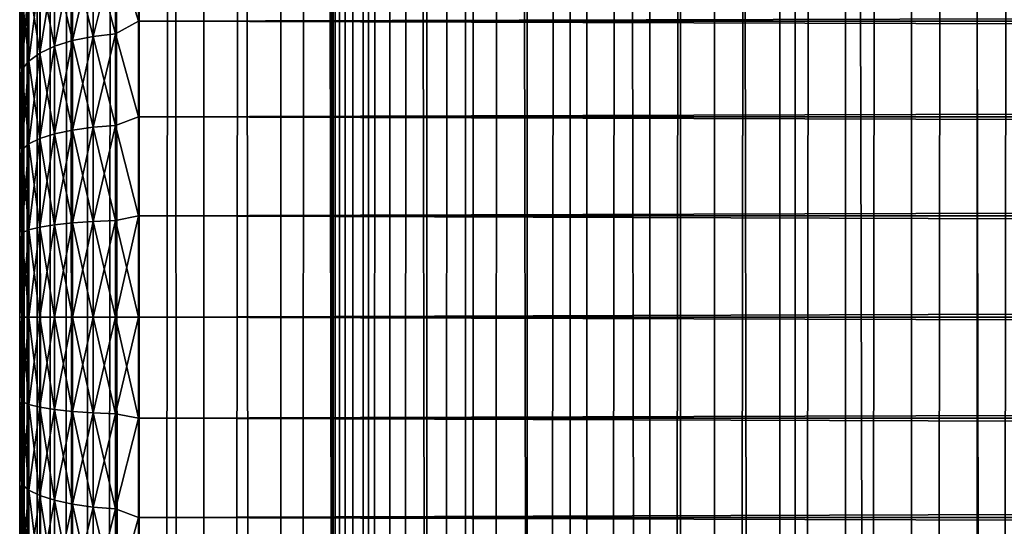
# Model space of a CAD drawing. Extents: x -265 to 265, y 0 to 1027.
# Tile 67 of 256: x -265 to -248.44, y 436.48 to 445.01. Entities that reach past the tile are written whole.
import ezdxf

# ---------------------------------------------------------------- set-up
doc = ezdxf.new("R2010")
doc.units = 0
doc.header["$LTSCALE"] = 41.718519
for name, color, linetype in [('34', 7, 'CONTINUOUS'), ('35', 7, 'CONTINUOUS'), ('36', 7, 'CONTINUOUS'), ('37', 7, 'CONTINUOUS'), ('38', 7, 'CONTINUOUS'), ('67', 7, 'CONTINUOUS'), ('68', 7, 'CONTINUOUS')]:
    doc.layers.add(name, color=color, linetype=linetype)

msp = doc.modelspace()

# ---------------------------------------------------------------- linework, layer by layer
at = {"layer": '34', "color": 7, "linetype": 'CONTINUOUS'}
for points in [[(-265, 445.032, 18.284), (-265, 444.362, 17.949), (-265, 445.032, 36.716), (-265, 445.032, 18.284)], [(-265, 445.032, 36.716), (-265, 444.362, 17.949), (-265, 444.362, 37.051), (-265, 445.032, 36.716)], [(-265, 444.362, 17.949), (-265, 443.669, 17.662), (-265, 444.362, 37.051), (-265, 444.362, 17.949)], [(-265, 444.362, 37.051), (-265, 443.669, 17.662), (-265, 443.669, 37.338), (-265, 444.362, 37.051)], [(-265, 443.669, 17.662), (-265, 442.958, 17.425), (-265, 443.669, 37.338), (-265, 443.669, 17.662)], [(-265, 443.669, 37.338), (-265, 442.958, 17.425), (-265, 442.958, 37.575), (-265, 443.669, 37.338)], [(-265, 442.958, 17.425), (-265, 442.232, 17.24), (-265, 442.958, 37.575), (-265, 442.958, 17.425)], [(-265, 442.958, 37.575), (-265, 442.232, 17.24), (-265, 442.232, 37.76), (-265, 442.958, 37.575)], [(-265, 442.232, 17.24), (-265, 441.494, 17.107), (-265, 442.232, 37.76), (-265, 442.232, 17.24)], [(-265, 442.232, 37.76), (-265, 441.494, 17.107), (-265, 441.494, 37.893), (-265, 442.232, 37.76)], [(-265, 441.494, 17.107), (-265, 440.749, 17.027), (-265, 441.494, 37.893), (-265, 441.494, 17.107)], [(-265, 441.494, 37.893), (-265, 440.749, 17.027), (-265, 440.749, 37.973), (-265, 441.494, 37.893)], [(-265, 440.749, 17.027), (-265, 440, 17), (-265, 440.749, 37.973), (-265, 440.749, 17.027)], [(-265, 440.749, 37.973), (-265, 440, 17), (-265, 440, 38), (-265, 440.749, 37.973)], [(-265, 440, 38), (-265, 440, 17), (-265, 439.251, 17.027), (-265, 440, 38)], [(-265, 439.251, 37.973), (-265, 440, 38), (-265, 439.251, 17.027), (-265, 439.251, 37.973)], [(-265, 438.506, 37.893), (-265, 439.251, 37.973), (-265, 438.506, 17.107), (-265, 438.506, 37.893)], [(-265, 438.506, 17.107), (-265, 439.251, 37.973), (-265, 439.251, 17.027), (-265, 438.506, 17.107)], [(-265, 437.768, 37.76), (-265, 438.506, 37.893), (-265, 437.768, 17.24), (-265, 437.768, 37.76)], [(-265, 437.768, 17.24), (-265, 438.506, 37.893), (-265, 438.506, 17.107), (-265, 437.768, 17.24)], [(-265, 437.042, 37.575), (-265, 437.768, 37.76), (-265, 437.042, 17.425), (-265, 437.042, 37.575)], [(-265, 437.042, 17.425), (-265, 437.768, 37.76), (-265, 437.768, 17.24), (-265, 437.042, 17.425)], [(-265, 436.331, 37.338), (-265, 437.042, 37.575), (-265, 436.331, 17.662), (-265, 436.331, 37.338)], [(-265, 436.331, 17.662), (-265, 437.042, 37.575), (-265, 437.042, 17.425), (-265, 436.331, 17.662)]]:
    msp.add_3dface(points, dxfattribs=at)
at = {"layer": '35', "color": 7, "linetype": 'CONTINUOUS'}
for points in [[(-263, 446.495, 38.18), (-263, 444.98, 38.965), (263, 446.495, 38.18), (-263, 446.495, 38.18)], [(263, 446.495, 38.18), (-263, 444.98, 38.965), (263, 444.98, 38.965), (263, 446.495, 38.18)], [(-263, 444.98, 16.035), (-263, 446.495, 16.82), (263, 444.98, 16.035), (-263, 444.98, 16.035)], [(263, 444.98, 16.035), (-263, 446.495, 16.82), (263, 446.495, 16.82), (263, 444.98, 16.035)], [(-263, 444.98, 38.965), (-263, 443.372, 39.536), (263, 444.98, 38.965), (-263, 444.98, 38.965)], [(263, 444.98, 38.965), (-263, 443.372, 39.536), (263, 443.372, 39.536), (263, 444.98, 38.965)], [(-263, 443.372, 15.464), (-263, 444.98, 16.035), (263, 443.372, 15.464), (-263, 443.372, 15.464)], [(263, 443.372, 15.464), (-263, 444.98, 16.035), (263, 444.98, 16.035), (263, 443.372, 15.464)], [(-263, 443.372, 39.536), (-263, 441.702, 39.884), (263, 443.372, 39.536), (-263, 443.372, 39.536)], [(263, 443.372, 39.536), (-263, 441.702, 39.884), (263, 441.702, 39.884), (263, 443.372, 39.536)], [(-263, 441.702, 15.116), (-263, 443.372, 15.464), (263, 441.702, 15.116), (-263, 441.702, 15.116)], [(263, 441.702, 15.116), (-263, 443.372, 15.464), (263, 443.372, 15.464), (263, 441.702, 15.116)], [(-263, 441.702, 39.884), (-263, 440, 40), (263, 441.702, 39.884), (-263, 441.702, 39.884)], [(263, 441.702, 39.884), (-263, 440, 40), (263, 440, 40), (263, 441.702, 39.884)], [(-263, 440, 15), (-263, 441.702, 15.116), (263, 440, 15), (-263, 440, 15)], [(263, 440, 15), (-263, 441.702, 15.116), (263, 441.702, 15.116), (263, 440, 15)]]:
    msp.add_3dface(points, dxfattribs=at)
at = {"layer": '36', "color": 7, "linetype": 'CONTINUOUS'}
for points in [[(263, 440, 40), (-263, 440, 40), (-263, 438.298, 39.884), (263, 440, 40)], [(-263, 440, 15), (263, 440, 15), (263, 438.298, 15.116), (-263, 440, 15)], [(-263, 438.298, 15.116), (-263, 440, 15), (263, 438.298, 15.116), (-263, 438.298, 15.116)], [(263, 440, 40), (-263, 438.298, 39.884), (263, 438.298, 39.884), (263, 440, 40)], [(-263, 436.628, 15.464), (-263, 438.298, 15.116), (263, 436.628, 15.464), (-263, 436.628, 15.464)], [(263, 436.628, 15.464), (-263, 438.298, 15.116), (263, 438.298, 15.116), (263, 436.628, 15.464)], [(-263, 438.298, 39.884), (-263, 436.628, 39.536), (263, 438.298, 39.884), (-263, 438.298, 39.884)], [(263, 438.298, 39.884), (-263, 436.628, 39.536), (263, 436.628, 39.536), (263, 438.298, 39.884)], [(-263, 435.02, 16.035), (-263, 436.628, 15.464), (263, 435.02, 16.035), (-263, 435.02, 16.035)], [(263, 435.02, 16.035), (-263, 436.628, 15.464), (263, 436.628, 15.464), (263, 435.02, 16.035)], [(-263, 436.628, 39.536), (-263, 435.02, 38.965), (263, 436.628, 39.536), (-263, 436.628, 39.536)], [(263, 436.628, 39.536), (-263, 435.02, 38.965), (263, 435.02, 38.965), (263, 436.628, 39.536)]]:
    msp.add_3dface(points, dxfattribs=at)
at = {"layer": '37', "color": 7, "linetype": 'CONTINUOUS'}
for points in [[(-263, 444.98, 38.965), (-263, 446.495, 38.18), (-263.39, 446.231, 38.292), (-263, 444.98, 38.965)], [(-263, 446.495, 16.82), (-263, 444.98, 16.035), (-263.39, 446.231, 16.708), (-263, 446.495, 16.82)], [(-263.39, 444.769, 15.987), (-263.766, 446.174, 16.807), (-263.39, 446.231, 16.708), (-263.39, 444.769, 15.987)], [(-263.766, 446.174, 38.193), (-263.766, 444.725, 38.908), (-263.39, 446.231, 38.292), (-263.766, 446.174, 38.193)], [(-263.39, 446.231, 38.292), (-263.766, 444.725, 38.908), (-263.39, 444.769, 39.013), (-263.39, 446.231, 38.292)], [(-263, 444.98, 38.965), (-263.39, 446.231, 38.292), (-263.39, 444.769, 39.013), (-263, 444.98, 38.965)], [(-263, 444.98, 16.035), (-263.39, 444.769, 15.987), (-263.39, 446.231, 16.708), (-263, 444.98, 16.035)], [(-264.112, 444.654, 16.263), (-264.415, 445.957, 17.183), (-264.112, 446.081, 16.967), (-264.112, 444.654, 16.263)], [(-264.415, 445.957, 37.817), (-264.415, 444.559, 38.507), (-264.112, 446.081, 38.033), (-264.415, 445.957, 37.817)], [(-264.112, 446.081, 38.033), (-264.415, 444.559, 38.507), (-264.112, 444.654, 38.737), (-264.112, 446.081, 38.033)], [(-263.766, 444.725, 16.092), (-264.112, 446.081, 16.967), (-263.766, 446.174, 16.807), (-263.766, 444.725, 16.092)], [(-264.112, 446.081, 38.033), (-264.112, 444.654, 38.737), (-263.766, 446.174, 38.193), (-264.112, 446.081, 38.033)], [(-263.766, 446.174, 38.193), (-264.112, 444.654, 38.737), (-263.766, 444.725, 38.908), (-263.766, 446.174, 38.193)], [(-264.112, 444.654, 16.263), (-264.112, 446.081, 16.967), (-263.766, 444.725, 16.092), (-264.112, 444.654, 16.263)], [(-263.766, 444.725, 16.092), (-263.766, 446.174, 16.807), (-263.39, 444.769, 15.987), (-263.766, 444.725, 16.092)], [(-264.415, 444.559, 16.493), (-264.664, 445.805, 17.446), (-264.415, 445.957, 17.183), (-264.415, 444.559, 16.493)], [(-264.664, 445.805, 37.554), (-264.664, 444.443, 38.226), (-264.415, 445.957, 37.817), (-264.664, 445.805, 37.554)], [(-264.415, 445.957, 37.817), (-264.664, 444.443, 38.226), (-264.415, 444.559, 38.507), (-264.415, 445.957, 37.817)], [(-264.415, 444.559, 16.493), (-264.415, 445.957, 17.183), (-264.112, 444.654, 16.263), (-264.415, 444.559, 16.493)], [(-264.664, 444.443, 16.774), (-264.849, 445.632, 17.745), (-264.664, 445.805, 17.446), (-264.664, 444.443, 16.774)], [(-264.849, 445.632, 37.255), (-264.849, 444.31, 37.906), (-264.664, 445.805, 37.554), (-264.849, 445.632, 37.255)], [(-264.664, 445.805, 37.554), (-264.849, 444.31, 37.906), (-264.664, 444.443, 38.226), (-264.664, 445.805, 37.554)], [(-264.664, 444.443, 16.774), (-264.664, 445.805, 17.446), (-264.415, 444.559, 16.493), (-264.664, 444.443, 16.774)], [(-264.849, 444.31, 17.094), (-264.962, 445.444, 18.071), (-264.849, 445.632, 17.745), (-264.849, 444.31, 17.094)], [(-264.962, 445.444, 36.929), (-264.962, 444.167, 37.559), (-264.849, 445.632, 37.255), (-264.962, 445.444, 36.929)], [(-264.849, 445.632, 37.255), (-264.962, 444.167, 37.559), (-264.849, 444.31, 37.906), (-264.849, 445.632, 37.255)], [(-264.849, 444.31, 17.094), (-264.849, 445.632, 17.745), (-264.664, 444.443, 16.774), (-264.849, 444.31, 17.094)], [(-264.962, 444.167, 17.441), (-265, 445.032, 18.284), (-264.962, 445.444, 18.071), (-264.962, 444.167, 17.441)], [(-265, 445.032, 36.716), (-265, 444.362, 37.051), (-264.962, 445.444, 36.929), (-265, 445.032, 36.716)], [(-264.962, 445.444, 36.929), (-265, 444.362, 37.051), (-264.962, 444.167, 37.559), (-264.962, 445.444, 36.929)], [(-264.962, 444.167, 17.441), (-264.962, 445.444, 18.071), (-264.849, 444.31, 17.094), (-264.962, 444.167, 17.441)], [(-265, 444.362, 17.949), (-265, 445.032, 18.284), (-264.962, 444.167, 17.441), (-265, 444.362, 17.949)], [(-263, 443.372, 39.536), (-263, 444.98, 38.965), (-263.39, 444.769, 39.013), (-263, 443.372, 39.536)], [(-263, 444.98, 16.035), (-263, 443.372, 15.464), (-263.39, 444.769, 15.987), (-263, 444.98, 16.035)], [(-263.766, 443.196, 15.573), (-264.112, 444.654, 16.263), (-263.766, 444.725, 16.092), (-263.766, 443.196, 15.573)], [(-264.112, 444.654, 38.737), (-264.112, 443.148, 39.248), (-263.766, 444.725, 38.908), (-264.112, 444.654, 38.737)], [(-263.766, 444.725, 38.908), (-264.112, 443.148, 39.248), (-263.766, 443.196, 39.427), (-263.766, 444.725, 38.908)], [(-263.39, 443.225, 15.463), (-263.766, 444.725, 16.092), (-263.39, 444.769, 15.987), (-263.39, 443.225, 15.463)], [(-263.766, 444.725, 38.908), (-263.766, 443.196, 39.427), (-263.39, 444.769, 39.013), (-263.766, 444.725, 38.908)], [(-263.39, 444.769, 39.013), (-263.766, 443.196, 39.427), (-263.39, 443.225, 39.537), (-263.39, 444.769, 39.013)], [(-263.766, 443.196, 15.573), (-263.766, 444.725, 16.092), (-263.39, 443.225, 15.463), (-263.766, 443.196, 15.573)], [(-263, 443.372, 39.536), (-263.39, 444.769, 39.013), (-263.39, 443.225, 39.537), (-263, 443.372, 39.536)], [(-263, 443.372, 15.464), (-263.39, 443.225, 15.463), (-263.39, 444.769, 15.987), (-263, 443.372, 15.464)], [(-264.415, 443.083, 15.993), (-264.664, 444.443, 16.774), (-264.415, 444.559, 16.493), (-264.415, 443.083, 15.993)], [(-264.664, 444.443, 38.226), (-264.664, 443.005, 38.714), (-264.415, 444.559, 38.507), (-264.664, 444.443, 38.226)], [(-264.415, 444.559, 38.507), (-264.664, 443.005, 38.714), (-264.415, 443.083, 39.007), (-264.415, 444.559, 38.507)], [(-264.112, 443.148, 15.752), (-264.415, 444.559, 16.493), (-264.112, 444.654, 16.263), (-264.112, 443.148, 15.752)], [(-264.415, 444.559, 38.507), (-264.415, 443.083, 39.007), (-264.112, 444.654, 38.737), (-264.415, 444.559, 38.507)], [(-264.112, 444.654, 38.737), (-264.415, 443.083, 39.007), (-264.112, 443.148, 39.248), (-264.112, 444.654, 38.737)], [(-264.415, 443.083, 15.993), (-264.415, 444.559, 16.493), (-264.112, 443.148, 15.752), (-264.415, 443.083, 15.993)], [(-264.112, 443.148, 15.752), (-264.112, 444.654, 16.263), (-263.766, 443.196, 15.573), (-264.112, 443.148, 15.752)], [(-264.664, 443.005, 16.286), (-264.849, 444.31, 17.094), (-264.664, 444.443, 16.774), (-264.664, 443.005, 16.286)], [(-264.849, 444.31, 37.906), (-264.849, 442.915, 38.38), (-264.664, 444.443, 38.226), (-264.849, 444.31, 37.906)], [(-264.664, 444.443, 38.226), (-264.849, 442.915, 38.38), (-264.664, 443.005, 38.714), (-264.664, 444.443, 38.226)], [(-264.664, 443.005, 16.286), (-264.664, 444.443, 16.774), (-264.415, 443.083, 15.993), (-264.664, 443.005, 16.286)], [(-265, 443.669, 17.662), (-265, 444.362, 17.949), (-264.962, 444.167, 17.441), (-265, 443.669, 17.662)], [(-265, 444.362, 37.051), (-265, 443.669, 37.338), (-264.962, 444.167, 37.559), (-265, 444.362, 37.051)], [(-264.849, 442.915, 16.62), (-264.962, 444.167, 17.441), (-264.849, 444.31, 17.094), (-264.849, 442.915, 16.62)], [(-264.962, 444.167, 37.559), (-264.962, 442.818, 38.017), (-264.849, 444.31, 37.906), (-264.962, 444.167, 37.559)], [(-264.849, 444.31, 37.906), (-264.962, 442.818, 38.017), (-264.849, 442.915, 38.38), (-264.849, 444.31, 37.906)], [(-264.849, 442.915, 16.62), (-264.849, 444.31, 17.094), (-264.664, 443.005, 16.286), (-264.849, 442.915, 16.62)], [(-264.962, 442.818, 16.983), (-265, 443.669, 17.662), (-264.962, 444.167, 17.441), (-264.962, 442.818, 16.983)], [(-265, 443.669, 37.338), (-265, 442.958, 37.575), (-264.962, 444.167, 37.559), (-265, 443.669, 37.338)], [(-264.962, 444.167, 37.559), (-265, 442.958, 37.575), (-264.962, 442.818, 38.017), (-264.962, 444.167, 37.559)], [(-264.962, 442.818, 16.983), (-264.962, 444.167, 17.441), (-264.849, 442.915, 16.62), (-264.962, 442.818, 16.983)], [(-265, 442.958, 17.425), (-265, 443.669, 17.662), (-264.962, 442.818, 16.983), (-265, 442.958, 17.425)], [(-263.39, 441.627, 15.145), (-263.766, 443.196, 15.573), (-263.39, 443.225, 15.463), (-263.39, 441.627, 15.145)], [(-263.766, 443.196, 39.427), (-263.766, 441.612, 39.742), (-263.39, 443.225, 39.537), (-263.766, 443.196, 39.427)], [(-263.39, 443.225, 39.537), (-263.766, 441.612, 39.742), (-263.39, 441.627, 39.855), (-263.39, 443.225, 39.537)], [(-263, 441.702, 39.884), (-263, 443.372, 39.536), (-263.39, 443.225, 39.537), (-263, 441.702, 39.884)], [(-263, 443.372, 15.464), (-263, 441.702, 15.116), (-263.39, 443.225, 15.463), (-263, 443.372, 15.464)], [(-263, 441.702, 39.884), (-263.39, 443.225, 39.537), (-263.39, 441.627, 39.855), (-263, 441.702, 39.884)], [(-263, 441.702, 15.116), (-263.39, 441.627, 15.145), (-263.39, 443.225, 15.463), (-263, 441.702, 15.116)], [(-264.415, 441.555, 15.689), (-264.664, 443.005, 16.286), (-264.415, 443.083, 15.993), (-264.415, 441.555, 15.689)], [(-264.664, 443.005, 38.714), (-264.664, 441.515, 39.011), (-264.415, 443.083, 39.007), (-264.664, 443.005, 38.714)], [(-264.415, 443.083, 39.007), (-264.664, 441.515, 39.011), (-264.415, 441.555, 39.311), (-264.415, 443.083, 39.007)], [(-264.112, 441.588, 15.442), (-264.415, 443.083, 15.993), (-264.112, 443.148, 15.752), (-264.112, 441.588, 15.442)], [(-264.415, 443.083, 39.007), (-264.415, 441.555, 39.311), (-264.112, 443.148, 39.248), (-264.415, 443.083, 39.007)], [(-264.112, 443.148, 39.248), (-264.415, 441.555, 39.311), (-264.112, 441.588, 39.558), (-264.112, 443.148, 39.248)], [(-264.415, 441.555, 15.689), (-264.415, 443.083, 15.993), (-264.112, 441.588, 15.442), (-264.415, 441.555, 15.689)], [(-263.766, 441.612, 15.258), (-264.112, 443.148, 15.752), (-263.766, 443.196, 15.573), (-263.766, 441.612, 15.258)], [(-264.112, 443.148, 39.248), (-264.112, 441.588, 39.558), (-263.766, 443.196, 39.427), (-264.112, 443.148, 39.248)], [(-263.766, 443.196, 39.427), (-264.112, 441.588, 39.558), (-263.766, 441.612, 39.742), (-263.766, 443.196, 39.427)], [(-264.112, 441.588, 15.442), (-264.112, 443.148, 15.752), (-263.766, 441.612, 15.258), (-264.112, 441.588, 15.442)], [(-263.766, 441.612, 15.258), (-263.766, 443.196, 15.573), (-263.39, 441.627, 15.145), (-263.766, 441.612, 15.258)], [(-265, 442.232, 17.24), (-265, 442.958, 17.425), (-264.962, 442.818, 16.983), (-265, 442.232, 17.24)], [(-265, 442.958, 37.575), (-265, 442.232, 37.76), (-264.962, 442.818, 38.017), (-265, 442.958, 37.575)], [(-264.849, 441.47, 16.333), (-264.962, 442.818, 16.983), (-264.849, 442.915, 16.62), (-264.849, 441.47, 16.333)], [(-264.962, 442.818, 38.017), (-264.962, 441.421, 38.295), (-264.849, 442.915, 38.38), (-264.962, 442.818, 38.017)], [(-264.849, 442.915, 38.38), (-264.962, 441.421, 38.295), (-264.849, 441.47, 38.667), (-264.849, 442.915, 38.38)], [(-264.664, 441.515, 15.989), (-264.849, 442.915, 16.62), (-264.664, 443.005, 16.286), (-264.664, 441.515, 15.989)], [(-264.849, 442.915, 38.38), (-264.849, 441.47, 38.667), (-264.664, 443.005, 38.714), (-264.849, 442.915, 38.38)], [(-264.664, 443.005, 38.714), (-264.849, 441.47, 38.667), (-264.664, 441.515, 39.011), (-264.664, 443.005, 38.714)], [(-264.849, 441.47, 16.333), (-264.849, 442.915, 16.62), (-264.664, 441.515, 15.989), (-264.849, 441.47, 16.333)], [(-264.664, 441.515, 15.989), (-264.664, 443.005, 16.286), (-264.415, 441.555, 15.689), (-264.664, 441.515, 15.989)], [(-264.962, 441.421, 16.705), (-265, 442.232, 17.24), (-264.962, 442.818, 16.983), (-264.962, 441.421, 16.705)], [(-265, 442.232, 37.76), (-265, 441.494, 37.893), (-264.962, 442.818, 38.017), (-265, 442.232, 37.76)], [(-264.962, 442.818, 38.017), (-265, 441.494, 37.893), (-264.962, 441.421, 38.295), (-264.962, 442.818, 38.017)], [(-264.962, 441.421, 16.705), (-264.962, 442.818, 16.983), (-264.849, 441.47, 16.333), (-264.962, 441.421, 16.705)], [(-265, 441.494, 17.107), (-265, 442.232, 17.24), (-264.962, 441.421, 16.705), (-265, 441.494, 17.107)], [(-264.415, 440, 39.413), (-264.112, 440, 39.663), (-264.112, 441.588, 39.558), (-264.415, 440, 39.413)], [(-264.415, 441.555, 39.311), (-264.415, 440, 39.413), (-264.112, 441.588, 39.558), (-264.415, 441.555, 39.311)], [(-264.112, 440, 15.337), (-264.415, 441.555, 15.689), (-264.112, 441.588, 15.442), (-264.112, 440, 15.337)], [(-264.112, 440, 39.663), (-263.766, 440, 39.848), (-263.766, 441.612, 39.742), (-264.112, 440, 39.663)], [(-264.112, 441.588, 39.558), (-264.112, 440, 39.663), (-263.766, 441.612, 39.742), (-264.112, 441.588, 39.558)], [(-263.766, 440, 15.152), (-264.112, 441.588, 15.442), (-263.766, 441.612, 15.258), (-263.766, 440, 15.152)], [(-263.766, 440, 15.152), (-264.112, 440, 15.337), (-264.112, 441.588, 15.442), (-263.766, 440, 15.152)], [(-263.766, 440, 39.848), (-263.39, 440, 39.962), (-263.39, 441.627, 39.855), (-263.766, 440, 39.848)], [(-263.766, 441.612, 39.742), (-263.766, 440, 39.848), (-263.39, 441.627, 39.855), (-263.766, 441.612, 39.742)], [(-263.39, 440, 15.038), (-263.766, 441.612, 15.258), (-263.39, 441.627, 15.145), (-263.39, 440, 15.038)], [(-263.39, 440, 15.038), (-263.766, 440, 15.152), (-263.766, 441.612, 15.258), (-263.39, 440, 15.038)], [(-263, 440, 40), (-263, 441.702, 39.884), (-263.39, 440, 39.962), (-263, 440, 40)], [(-263.39, 440, 39.962), (-263, 441.702, 39.884), (-263.39, 441.627, 39.855), (-263.39, 440, 39.962)], [(-263, 441.702, 15.116), (-263, 440, 15), (-263.39, 441.627, 15.145), (-263, 441.702, 15.116)], [(-263, 440, 15), (-263.39, 440, 15.038), (-263.39, 441.627, 15.145), (-263, 440, 15)], [(-265, 440.749, 17.027), (-265, 441.494, 17.107), (-264.962, 441.421, 16.705), (-265, 440.749, 17.027)], [(-265, 441.494, 37.893), (-265, 440.749, 37.973), (-264.962, 441.421, 38.295), (-265, 441.494, 37.893)], [(-264.962, 440, 16.612), (-265, 440.749, 17.027), (-264.962, 441.421, 16.705), (-264.962, 440, 16.612)], [(-265, 440.749, 37.973), (-265, 440, 38), (-264.962, 441.421, 38.295), (-265, 440.749, 37.973)], [(-265, 440, 38), (-264.962, 440, 38.388), (-264.962, 441.421, 38.295), (-265, 440, 38)], [(-264.962, 440, 38.388), (-264.849, 440, 38.764), (-264.849, 441.47, 38.667), (-264.962, 440, 38.388)], [(-264.962, 441.421, 38.295), (-264.962, 440, 38.388), (-264.849, 441.47, 38.667), (-264.962, 441.421, 38.295)], [(-264.849, 440, 16.236), (-264.962, 441.421, 16.705), (-264.849, 441.47, 16.333), (-264.849, 440, 16.236)], [(-264.849, 440, 16.236), (-264.962, 440, 16.612), (-264.962, 441.421, 16.705), (-264.849, 440, 16.236)], [(-264.849, 440, 38.764), (-264.664, 440, 39.11), (-264.664, 441.515, 39.011), (-264.849, 440, 38.764)], [(-264.849, 441.47, 38.667), (-264.849, 440, 38.764), (-264.664, 441.515, 39.011), (-264.849, 441.47, 38.667)], [(-264.664, 440, 15.89), (-264.849, 441.47, 16.333), (-264.664, 441.515, 15.989), (-264.664, 440, 15.89)], [(-264.664, 440, 15.89), (-264.849, 440, 16.236), (-264.849, 441.47, 16.333), (-264.664, 440, 15.89)], [(-264.664, 440, 39.11), (-264.415, 440, 39.413), (-264.415, 441.555, 39.311), (-264.664, 440, 39.11)], [(-264.664, 441.515, 39.011), (-264.664, 440, 39.11), (-264.415, 441.555, 39.311), (-264.664, 441.515, 39.011)], [(-264.415, 440, 15.587), (-264.664, 441.515, 15.989), (-264.415, 441.555, 15.689), (-264.415, 440, 15.587)], [(-264.415, 440, 15.587), (-264.664, 440, 15.89), (-264.664, 441.515, 15.989), (-264.415, 440, 15.587)], [(-264.112, 440, 15.337), (-264.415, 440, 15.587), (-264.415, 441.555, 15.689), (-264.112, 440, 15.337)], [(-265, 440, 17), (-265, 440.749, 17.027), (-264.962, 440, 16.612), (-265, 440, 17)]]:
    msp.add_3dface(points, dxfattribs=at)
at = {"layer": '38', "color": 7, "linetype": 'CONTINUOUS'}
for points in [[(-265, 439.251, 17.027), (-265, 440, 17), (-264.962, 438.579, 16.705), (-265, 439.251, 17.027)], [(-264.962, 438.579, 16.705), (-265, 440, 17), (-264.962, 440, 16.612), (-264.962, 438.579, 16.705)], [(-265, 440, 38), (-265, 439.251, 37.973), (-264.962, 440, 38.388), (-265, 440, 38)], [(-264.962, 440, 38.388), (-265, 439.251, 37.973), (-264.962, 438.579, 38.295), (-264.962, 440, 38.388)], [(-264.962, 440, 38.388), (-264.962, 438.579, 38.295), (-264.849, 440, 38.764), (-264.962, 440, 38.388)], [(-264.849, 440, 38.764), (-264.962, 438.579, 38.295), (-264.849, 438.53, 38.667), (-264.849, 440, 38.764)], [(-264.962, 438.579, 16.705), (-264.962, 440, 16.612), (-264.849, 438.53, 16.333), (-264.962, 438.579, 16.705)], [(-264.849, 438.53, 16.333), (-264.962, 440, 16.612), (-264.849, 440, 16.236), (-264.849, 438.53, 16.333)], [(-264.849, 440, 38.764), (-264.849, 438.53, 38.667), (-264.664, 440, 39.11), (-264.849, 440, 38.764)], [(-264.664, 440, 39.11), (-264.849, 438.53, 38.667), (-264.664, 438.485, 39.011), (-264.664, 440, 39.11)], [(-264.849, 438.53, 16.333), (-264.849, 440, 16.236), (-264.664, 438.485, 15.989), (-264.849, 438.53, 16.333)], [(-264.664, 438.485, 15.989), (-264.849, 440, 16.236), (-264.664, 440, 15.89), (-264.664, 438.485, 15.989)], [(-264.664, 440, 39.11), (-264.664, 438.485, 39.011), (-264.415, 440, 39.413), (-264.664, 440, 39.11)], [(-264.415, 440, 39.413), (-264.664, 438.485, 39.011), (-264.415, 438.445, 39.311), (-264.415, 440, 39.413)], [(-264.664, 438.485, 15.989), (-264.664, 440, 15.89), (-264.415, 438.445, 15.689), (-264.664, 438.485, 15.989)], [(-264.415, 438.445, 15.689), (-264.664, 440, 15.89), (-264.415, 440, 15.587), (-264.415, 438.445, 15.689)], [(-264.415, 440, 39.413), (-264.415, 438.445, 39.311), (-264.112, 440, 39.663), (-264.415, 440, 39.413)], [(-264.112, 440, 39.663), (-264.415, 438.445, 39.311), (-264.112, 438.412, 39.558), (-264.112, 440, 39.663)], [(-264.415, 438.445, 15.689), (-264.415, 440, 15.587), (-264.112, 438.412, 15.442), (-264.415, 438.445, 15.689)], [(-264.112, 438.412, 15.442), (-264.415, 440, 15.587), (-264.112, 440, 15.337), (-264.112, 438.412, 15.442)], [(-264.112, 440, 39.663), (-264.112, 438.412, 39.558), (-263.766, 440, 39.848), (-264.112, 440, 39.663)], [(-263.766, 440, 39.848), (-264.112, 438.412, 39.558), (-263.766, 438.388, 39.742), (-263.766, 440, 39.848)], [(-264.112, 438.412, 15.442), (-264.112, 440, 15.337), (-263.766, 438.388, 15.258), (-264.112, 438.412, 15.442)], [(-263.766, 438.388, 15.258), (-264.112, 440, 15.337), (-263.766, 440, 15.152), (-263.766, 438.388, 15.258)], [(-263.766, 440, 39.848), (-263.766, 438.388, 39.742), (-263.39, 440, 39.962), (-263.766, 440, 39.848)], [(-263.39, 440, 39.962), (-263.766, 438.388, 39.742), (-263.39, 438.373, 39.855), (-263.39, 440, 39.962)], [(-263.766, 438.388, 15.258), (-263.766, 440, 15.152), (-263.39, 438.373, 15.145), (-263.766, 438.388, 15.258)], [(-263.39, 438.373, 15.145), (-263.766, 440, 15.152), (-263.39, 440, 15.038), (-263.39, 438.373, 15.145)], [(-263, 438.298, 39.884), (-263, 440, 40), (-263.39, 438.373, 39.855), (-263, 438.298, 39.884)], [(-263, 440, 40), (-263.39, 440, 39.962), (-263.39, 438.373, 39.855), (-263, 440, 40)], [(-263, 440, 15), (-263, 438.298, 15.116), (-263.39, 440, 15.038), (-263, 440, 15)], [(-263, 438.298, 15.116), (-263.39, 438.373, 15.145), (-263.39, 440, 15.038), (-263, 438.298, 15.116)], [(-265, 439.251, 37.973), (-265, 438.506, 37.893), (-264.962, 438.579, 38.295), (-265, 439.251, 37.973)], [(-265, 438.506, 17.107), (-265, 439.251, 17.027), (-264.962, 438.579, 16.705), (-265, 438.506, 17.107)], [(-265, 438.506, 37.893), (-265, 437.768, 37.76), (-264.962, 438.579, 38.295), (-265, 438.506, 37.893)], [(-264.962, 438.579, 38.295), (-265, 437.768, 37.76), (-264.962, 437.182, 38.017), (-264.962, 438.579, 38.295)], [(-264.962, 437.182, 16.983), (-265, 438.506, 17.107), (-264.962, 438.579, 16.705), (-264.962, 437.182, 16.983)], [(-264.962, 438.579, 38.295), (-264.962, 437.182, 38.017), (-264.849, 438.53, 38.667), (-264.962, 438.579, 38.295)], [(-264.962, 437.182, 16.983), (-264.962, 438.579, 16.705), (-264.849, 437.085, 16.62), (-264.962, 437.182, 16.983)], [(-264.849, 437.085, 16.62), (-264.962, 438.579, 16.705), (-264.849, 438.53, 16.333), (-264.849, 437.085, 16.62)], [(-265, 437.768, 17.24), (-265, 438.506, 17.107), (-264.962, 437.182, 16.983), (-265, 437.768, 17.24)], [(-264.849, 438.53, 38.667), (-264.962, 437.182, 38.017), (-264.849, 437.085, 38.38), (-264.849, 438.53, 38.667)], [(-264.849, 438.53, 38.667), (-264.849, 437.085, 38.38), (-264.664, 438.485, 39.011), (-264.849, 438.53, 38.667)], [(-264.849, 437.085, 16.62), (-264.849, 438.53, 16.333), (-264.664, 436.995, 16.286), (-264.849, 437.085, 16.62)], [(-264.664, 436.995, 16.286), (-264.849, 438.53, 16.333), (-264.664, 438.485, 15.989), (-264.664, 436.995, 16.286)], [(-264.664, 438.485, 39.011), (-264.849, 437.085, 38.38), (-264.664, 436.995, 38.714), (-264.664, 438.485, 39.011)], [(-264.664, 438.485, 39.011), (-264.664, 436.995, 38.714), (-264.415, 438.445, 39.311), (-264.664, 438.485, 39.011)], [(-264.664, 436.995, 16.286), (-264.664, 438.485, 15.989), (-264.415, 436.917, 15.993), (-264.664, 436.995, 16.286)], [(-264.415, 436.917, 15.993), (-264.664, 438.485, 15.989), (-264.415, 438.445, 15.689), (-264.415, 436.917, 15.993)], [(-264.415, 438.445, 39.311), (-264.664, 436.995, 38.714), (-264.415, 436.917, 39.007), (-264.415, 438.445, 39.311)], [(-264.415, 438.445, 39.311), (-264.415, 436.917, 39.007), (-264.112, 438.412, 39.558), (-264.415, 438.445, 39.311)], [(-264.415, 436.917, 15.993), (-264.415, 438.445, 15.689), (-264.112, 436.852, 15.752), (-264.415, 436.917, 15.993)], [(-264.112, 436.852, 15.752), (-264.415, 438.445, 15.689), (-264.112, 438.412, 15.442), (-264.112, 436.852, 15.752)], [(-264.112, 438.412, 39.558), (-264.415, 436.917, 39.007), (-264.112, 436.852, 39.248), (-264.112, 438.412, 39.558)], [(-264.112, 438.412, 39.558), (-264.112, 436.852, 39.248), (-263.766, 438.388, 39.742), (-264.112, 438.412, 39.558)], [(-264.112, 436.852, 15.752), (-264.112, 438.412, 15.442), (-263.766, 436.804, 15.573), (-264.112, 436.852, 15.752)], [(-263.766, 436.804, 15.573), (-264.112, 438.412, 15.442), (-263.766, 438.388, 15.258), (-263.766, 436.804, 15.573)], [(-263.766, 438.388, 39.742), (-264.112, 436.852, 39.248), (-263.766, 436.804, 39.427), (-263.766, 438.388, 39.742)], [(-263.766, 438.388, 39.742), (-263.766, 436.804, 39.427), (-263.39, 438.373, 39.855), (-263.766, 438.388, 39.742)], [(-263.766, 436.804, 15.573), (-263.766, 438.388, 15.258), (-263.39, 436.775, 15.463), (-263.766, 436.804, 15.573)], [(-263.39, 436.775, 15.463), (-263.766, 438.388, 15.258), (-263.39, 438.373, 15.145), (-263.39, 436.775, 15.463)], [(-263.39, 438.373, 39.855), (-263.766, 436.804, 39.427), (-263.39, 436.775, 39.537), (-263.39, 438.373, 39.855)], [(-263, 438.298, 15.116), (-263.39, 436.775, 15.463), (-263.39, 438.373, 15.145), (-263, 438.298, 15.116)], [(-263, 438.298, 39.884), (-263.39, 438.373, 39.855), (-263.39, 436.775, 39.537), (-263, 438.298, 39.884)], [(-263, 438.298, 15.116), (-263, 436.628, 15.464), (-263.39, 436.775, 15.463), (-263, 438.298, 15.116)], [(-263, 436.628, 39.536), (-263, 438.298, 39.884), (-263.39, 436.775, 39.537), (-263, 436.628, 39.536)], [(-265, 437.768, 37.76), (-265, 437.042, 37.575), (-264.962, 437.182, 38.017), (-265, 437.768, 37.76)], [(-265, 437.042, 17.425), (-265, 437.768, 17.24), (-264.962, 437.182, 16.983), (-265, 437.042, 17.425)], [(-265, 437.042, 37.575), (-265, 436.331, 37.338), (-264.962, 437.182, 38.017), (-265, 437.042, 37.575)], [(-264.962, 437.182, 38.017), (-265, 436.331, 37.338), (-264.962, 435.833, 37.559), (-264.962, 437.182, 38.017)], [(-264.962, 435.833, 17.441), (-265, 437.042, 17.425), (-264.962, 437.182, 16.983), (-264.962, 435.833, 17.441)], [(-264.962, 437.182, 38.017), (-264.962, 435.833, 37.559), (-264.849, 437.085, 38.38), (-264.962, 437.182, 38.017)], [(-264.962, 435.833, 17.441), (-264.962, 437.182, 16.983), (-264.849, 435.69, 17.094), (-264.962, 435.833, 17.441)], [(-264.849, 435.69, 17.094), (-264.962, 437.182, 16.983), (-264.849, 437.085, 16.62), (-264.849, 435.69, 17.094)], [(-264.849, 437.085, 38.38), (-264.962, 435.833, 37.559), (-264.849, 435.69, 37.906), (-264.849, 437.085, 38.38)], [(-264.849, 437.085, 38.38), (-264.849, 435.69, 37.906), (-264.664, 436.995, 38.714), (-264.849, 437.085, 38.38)], [(-264.849, 435.69, 17.094), (-264.849, 437.085, 16.62), (-264.664, 435.557, 16.774), (-264.849, 435.69, 17.094)], [(-264.664, 435.557, 16.774), (-264.849, 437.085, 16.62), (-264.664, 436.995, 16.286), (-264.664, 435.557, 16.774)], [(-265, 436.331, 17.662), (-265, 437.042, 17.425), (-264.962, 435.833, 17.441), (-265, 436.331, 17.662)], [(-264.664, 436.995, 38.714), (-264.849, 435.69, 37.906), (-264.664, 435.557, 38.226), (-264.664, 436.995, 38.714)], [(-264.664, 436.995, 38.714), (-264.664, 435.557, 38.226), (-264.415, 436.917, 39.007), (-264.664, 436.995, 38.714)], [(-264.664, 435.557, 16.774), (-264.664, 436.995, 16.286), (-264.415, 435.441, 16.493), (-264.664, 435.557, 16.774)], [(-264.415, 435.441, 16.493), (-264.664, 436.995, 16.286), (-264.415, 436.917, 15.993), (-264.415, 435.441, 16.493)], [(-264.415, 436.917, 39.007), (-264.664, 435.557, 38.226), (-264.415, 435.441, 38.507), (-264.415, 436.917, 39.007)], [(-264.415, 436.917, 39.007), (-264.415, 435.441, 38.507), (-264.112, 436.852, 39.248), (-264.415, 436.917, 39.007)], [(-264.415, 435.441, 16.493), (-264.415, 436.917, 15.993), (-264.112, 435.346, 16.263), (-264.415, 435.441, 16.493)], [(-264.112, 435.346, 16.263), (-264.415, 436.917, 15.993), (-264.112, 436.852, 15.752), (-264.112, 435.346, 16.263)], [(-264.112, 436.852, 39.248), (-264.415, 435.441, 38.507), (-264.112, 435.346, 38.737), (-264.112, 436.852, 39.248)], [(-264.112, 436.852, 39.248), (-264.112, 435.346, 38.737), (-263.766, 436.804, 39.427), (-264.112, 436.852, 39.248)], [(-264.112, 435.346, 16.263), (-264.112, 436.852, 15.752), (-263.766, 435.275, 16.092), (-264.112, 435.346, 16.263)], [(-263.766, 435.275, 16.092), (-264.112, 436.852, 15.752), (-263.766, 436.804, 15.573), (-263.766, 435.275, 16.092)], [(-263.766, 436.804, 39.427), (-264.112, 435.346, 38.737), (-263.766, 435.275, 38.908), (-263.766, 436.804, 39.427)], [(-263.766, 436.804, 39.427), (-263.766, 435.275, 38.908), (-263.39, 436.775, 39.537), (-263.766, 436.804, 39.427)], [(-263.766, 435.275, 16.092), (-263.766, 436.804, 15.573), (-263.39, 435.231, 15.987), (-263.766, 435.275, 16.092)], [(-263.39, 435.231, 15.987), (-263.766, 436.804, 15.573), (-263.39, 436.775, 15.463), (-263.39, 435.231, 15.987)], [(-263.39, 436.775, 39.537), (-263.766, 435.275, 38.908), (-263.39, 435.231, 39.013), (-263.39, 436.775, 39.537)], [(-263, 436.628, 15.464), (-263.39, 435.231, 15.987), (-263.39, 436.775, 15.463), (-263, 436.628, 15.464)], [(-263, 436.628, 39.536), (-263.39, 436.775, 39.537), (-263.39, 435.231, 39.013), (-263, 436.628, 39.536)], [(-263, 436.628, 15.464), (-263, 435.02, 16.035), (-263.39, 435.231, 15.987), (-263, 436.628, 15.464)], [(-263, 435.02, 38.965), (-263, 436.628, 39.536), (-263.39, 435.231, 39.013), (-263, 435.02, 38.965)]]:
    msp.add_3dface(points, dxfattribs=at)
at = {"layer": '67', "color": 7, "linetype": 'CONTINUOUS'}
for points in [[(-265, 1), (-264.872, 1, 1.958), (-265, 1019), (-265, 1)], [(-265, 1019), (-264.872, 1, 1.958), (-264.872, 1019, 1.958), (-265, 1019)], [(-264.872, 1, 1.958), (-264.489, 1, 3.882), (-264.872, 1019, 1.958), (-264.872, 1, 1.958)], [(-264.872, 1019, 1.958), (-264.489, 1, 3.882), (-264.489, 1019, 3.882), (-264.872, 1019, 1.958)], [(-264.489, 1, 3.882), (-263.858, 1, 5.74), (-264.489, 1019, 3.882), (-264.489, 1, 3.882)], [(-264.489, 1019, 3.882), (-263.858, 1, 5.74), (-263.858, 1019, 5.74), (-264.489, 1019, 3.882)], [(-263.858, 1, 5.74), (-262.99, 1, 7.5), (-263.858, 1019, 5.74), (-263.858, 1, 5.74)], [(-263.858, 1019, 5.74), (-262.99, 1, 7.5), (-262.99, 1019, 7.5), (-263.858, 1019, 5.74)], [(-262.99, 1, 7.5), (-261.9, 1, 9.131), (-262.99, 1019, 7.5), (-262.99, 1, 7.5)], [(-262.99, 1019, 7.5), (-261.9, 1, 9.131), (-261.9, 1019, 9.131), (-262.99, 1019, 7.5)], [(-261.9, 1, 9.131), (-260.607, 1, 10.607), (-261.9, 1019, 9.131), (-261.9, 1, 9.131)], [(-261.9, 1019, 9.131), (-260.607, 1, 10.607), (-260.607, 1019, 10.607), (-261.9, 1019, 9.131)], [(-260.607, 1, 10.607), (-259.131, 1, 11.9), (-260.607, 1019, 10.607), (-260.607, 1, 10.607)], [(-260.607, 1019, 10.607), (-259.131, 1, 11.9), (-259.131, 1019, 11.9), (-260.607, 1019, 10.607)], [(-259.131, 1, 11.9), (-257.5, 1, 12.99), (-259.131, 1019, 11.9), (-259.131, 1, 11.9)], [(-259.131, 1019, 11.9), (-257.5, 1, 12.99), (-257.5, 1019, 12.99), (-259.131, 1019, 11.9)], [(-257.5, 1, 12.99), (-255.74, 1, 13.858), (-257.5, 1019, 12.99), (-257.5, 1, 12.99)], [(-257.5, 1019, 12.99), (-255.74, 1, 13.858), (-255.74, 1019, 13.858), (-257.5, 1019, 12.99)], [(-255.74, 1, 13.858), (-253.882, 1, 14.489), (-255.74, 1019, 13.858), (-255.74, 1, 13.858)], [(-255.74, 1019, 13.858), (-253.882, 1, 14.489), (-253.882, 1019, 14.489), (-255.74, 1019, 13.858)], [(-253.882, 1, 14.489), (-251.958, 1, 14.872), (-253.882, 1019, 14.489), (-253.882, 1, 14.489)], [(-253.882, 1019, 14.489), (-251.958, 1, 14.872), (-251.958, 1019, 14.872), (-253.882, 1019, 14.489)], [(-251.958, 1, 14.872), (-250, 1, 15), (-251.958, 1019, 14.872), (-251.958, 1, 14.872)], [(-251.958, 1019, 14.872), (-250, 1, 15), (-250, 1019, 15), (-251.958, 1019, 14.872)], [(-250, 1, 15), (-248.042, 1, 14.872), (-250, 1019, 15), (-250, 1, 15)], [(-250, 1019, 15), (-248.042, 1, 14.872), (-248.042, 1019, 14.872), (-250, 1019, 15)]]:
    msp.add_3dface(points, dxfattribs=at)
at = {"layer": '68', "color": 7, "linetype": 'CONTINUOUS'}
for points in [[(-265, 1), (-265, 1019), (-264.872, 1019, -1.958), (-265, 1)], [(-264.872, 1, -1.958), (-265, 1), (-264.872, 1019, -1.958), (-264.872, 1, -1.958)], [(-264.489, 1, -3.882), (-264.872, 1, -1.958), (-264.489, 1019, -3.882), (-264.489, 1, -3.882)], [(-264.489, 1019, -3.882), (-264.872, 1, -1.958), (-264.872, 1019, -1.958), (-264.489, 1019, -3.882)], [(-263.858, 1, -5.74), (-264.489, 1, -3.882), (-263.858, 1019, -5.74), (-263.858, 1, -5.74)], [(-263.858, 1019, -5.74), (-264.489, 1, -3.882), (-264.489, 1019, -3.882), (-263.858, 1019, -5.74)], [(-262.99, 1, -7.5), (-263.858, 1, -5.74), (-262.99, 1019, -7.5), (-262.99, 1, -7.5)], [(-262.99, 1019, -7.5), (-263.858, 1, -5.74), (-263.858, 1019, -5.74), (-262.99, 1019, -7.5)], [(-261.9, 1, -9.131), (-262.99, 1, -7.5), (-261.9, 1019, -9.131), (-261.9, 1, -9.131)], [(-261.9, 1019, -9.131), (-262.99, 1, -7.5), (-262.99, 1019, -7.5), (-261.9, 1019, -9.131)], [(-260.607, 1, -10.607), (-261.9, 1, -9.131), (-260.607, 1019, -10.607), (-260.607, 1, -10.607)], [(-260.607, 1019, -10.607), (-261.9, 1, -9.131), (-261.9, 1019, -9.131), (-260.607, 1019, -10.607)], [(-260.607, 1, -10.607), (-260.607, 1019, -10.607), (-259.75, 1000, -11.399), (-260.607, 1, -10.607)], [(-260.607, 1, -10.607), (-259.75, 1000, -11.399), (-259.75, 20, -11.399), (-260.607, 1, -10.607)], [(-259.75, 1000, -11.399), (-259.695, 998.967, -11.446), (-259.75, 20, -11.399), (-259.75, 1000, -11.399)], [(-259.75, 20, -11.399), (-259.695, 998.967, -11.446), (-259.695, 21.033, -11.446), (-259.75, 20, -11.399)], [(-259.695, 998.967, -11.446), (-259.525, 997.917, -11.588), (-259.695, 21.033, -11.446), (-259.695, 998.967, -11.446)], [(-259.695, 21.033, -11.446), (-259.525, 997.917, -11.588), (-259.525, 22.082, -11.588), (-259.695, 21.033, -11.446)], [(-259.525, 997.917, -11.588), (-259.224, 996.842, -11.828), (-259.525, 22.082, -11.588), (-259.525, 997.917, -11.588)], [(-259.525, 22.082, -11.588), (-259.224, 996.842, -11.828), (-259.224, 23.158, -11.828), (-259.525, 22.082, -11.588)], [(-259.224, 996.842, -11.828), (-258.772, 995.745, -12.167), (-259.224, 23.158, -11.828), (-259.224, 996.842, -11.828)], [(-259.224, 23.158, -11.828), (-258.772, 995.745, -12.167), (-258.772, 24.255, -12.167), (-259.224, 23.158, -11.828)], [(-258.772, 995.745, -12.167), (-258.153, 994.653, -12.591), (-258.772, 24.255, -12.167), (-258.772, 995.745, -12.167)], [(-258.772, 24.255, -12.167), (-258.153, 994.653, -12.591), (-258.153, 25.347, -12.591), (-258.772, 24.255, -12.167)], [(-258.153, 994.653, -12.591), (-257.374, 993.621, -13.062), (-258.153, 25.347, -12.591), (-258.153, 994.653, -12.591)], [(-258.153, 25.347, -12.591), (-257.374, 993.621, -13.062), (-257.374, 26.379, -13.063), (-258.153, 25.347, -12.591)], [(-257.374, 993.621, -13.062), (-256.461, 992.698, -13.537), (-257.374, 26.379, -13.063), (-257.374, 993.621, -13.062)], [(-257.374, 26.379, -13.063), (-256.461, 992.698, -13.537), (-256.461, 27.302, -13.537), (-257.374, 26.379, -13.063)], [(-256.461, 992.698, -13.537), (-255.458, 991.921, -13.972), (-256.461, 27.302, -13.537), (-256.461, 992.698, -13.537)], [(-256.461, 27.302, -13.537), (-255.458, 991.921, -13.972), (-255.458, 28.079, -13.972), (-256.461, 27.302, -13.537)], [(-255.458, 991.921, -13.972), (-254.401, 991.3, -14.34), (-255.458, 28.079, -13.972), (-255.458, 991.921, -13.972)], [(-255.458, 28.079, -13.972), (-254.401, 991.3, -14.34), (-254.401, 28.7, -14.34), (-255.458, 28.079, -13.972)], [(-254.401, 991.3, -14.34), (-253.314, 990.831, -14.629), (-254.401, 28.7, -14.34), (-254.401, 991.3, -14.34)], [(-254.401, 28.7, -14.34), (-253.314, 990.831, -14.629), (-253.314, 29.169, -14.629), (-254.401, 28.7, -14.34)], [(-253.314, 990.831, -14.629), (-252.214, 990.505, -14.836), (-253.314, 29.169, -14.629), (-253.314, 990.831, -14.629)], [(-253.314, 29.169, -14.629), (-252.214, 990.505, -14.836), (-252.214, 29.495, -14.836), (-253.314, 29.169, -14.629)], [(-252.214, 990.505, -14.836), (-251.108, 990.313, -14.959), (-252.214, 29.495, -14.836), (-252.214, 990.505, -14.836)], [(-248.892, 990.313, -14.959), (-247.786, 990.505, -14.836), (-248.892, 29.687, -14.959), (-248.892, 990.313, -14.959)], [(-248.892, 29.687, -14.959), (-247.786, 990.505, -14.836), (-247.786, 29.495, -14.836), (-248.892, 29.687, -14.959)], [(-252.214, 29.495, -14.836), (-251.108, 990.313, -14.959), (-251.108, 29.687, -14.959), (-252.214, 29.495, -14.836)], [(-251.108, 990.313, -14.959), (-250, 990.25, -15), (-251.108, 29.687, -14.959), (-251.108, 990.313, -14.959)], [(-250, 990.25, -15), (-248.892, 990.313, -14.959), (-250, 29.75, -15), (-250, 990.25, -15)], [(-250, 29.75, -15), (-248.892, 990.313, -14.959), (-248.892, 29.687, -14.959), (-250, 29.75, -15)], [(-251.108, 29.687, -14.959), (-250, 990.25, -15), (-250, 29.75, -15), (-251.108, 29.687, -14.959)]]:
    msp.add_3dface(points, dxfattribs=at)

doc.saveas('drawing.dxf')
